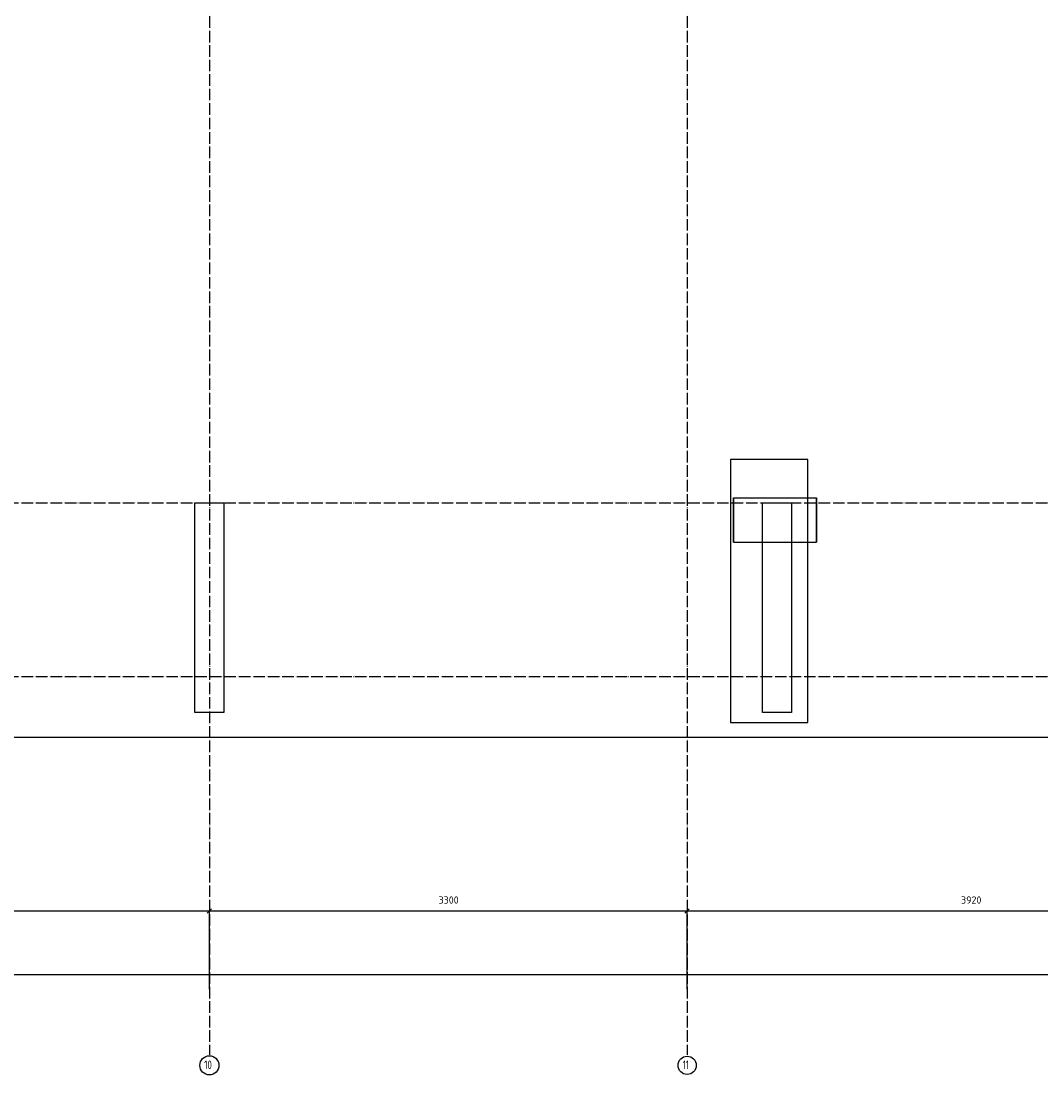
# Model space of a CAD drawing. Header units: millimetres. Extents: x 2792 to 69837, y -2757 to 29968.
# Tile 35 of 77: x 27299 to 34344, y -2753 to 4529. Entities that reach past the tile are written whole.
import ezdxf

# ---------------------------------------------------------------- set-up
doc = ezdxf.new("R2010")
doc.units = ezdxf.units.MM
doc.header["$PDMODE"] = 65
doc.linetypes.add('______11', pattern=[100, 80, -10, 0, -10])
doc.linetypes.add('______5', pattern=[220, 160, -20, 20, -20])
doc.layers.add('Standard', color=7, linetype='Continuous', lineweight=25)
doc.layers.add('Размерная линия_ общее', color=7, linetype='Continuous', lineweight=13)
doc.layers.add('Осевая линия_ общее', color=7, linetype='______5', lineweight=13, true_color=0xa0a0a0)
doc.styles.add('ISOCPEUR', font='ISOCPEUR')
doc.dimstyles.new('DIMSTYLE_13', dxfattribs={"dimtxt": 50, "dimasz": 50, "dimexe": 0, "dimexo": 0, "dimgap": 25, "dimtad": 2, "dimdec": 0, "dimrnd": 5, "dimzin": 12, "dimdsep": 46, "dimtxsty": 'ISOCPEUR', "dimblk1": 'ALL_ML_STRICH', "dimblk2": 'ALL_ML_STRICH', "dimsah": 1, "dimcen": 0, "dimclrd": 256, "dimclre": 256, "dimclrt": 256, "dimadec": 0, "dimazin": 0, "dimtfac": 1, "dimtdec": 0, "dimtix": 1, "dimtmove": 2, "dimatfit": 3, "dimfxl": 0, "dimtzin": 0, "dimlwd": 0, "dimlwe": -1, "dimarcsym": 0})
doc.dimstyles.new('DIMSTYLE_14', dxfattribs={"dimtxt": 50, "dimasz": 50, "dimexe": 0, "dimexo": 0, "dimgap": 25, "dimtad": 2, "dimdec": 0, "dimrnd": 5, "dimzin": 12, "dimdsep": 46, "dimtxsty": 'ISOCPEUR', "dimblk1": 'ALL_ML_STRICH', "dimblk2": 'ALL_ML_STRICH', "dimsah": 1, "dimcen": 0, "dimclrd": 256, "dimclre": 256, "dimclrt": 256, "dimadec": 0, "dimazin": 0, "dimtfac": 1, "dimtdec": 0, "dimtix": 1, "dimtmove": 2, "dimatfit": 3, "dimfxl": 0, "dimtzin": 0, "dimlwd": 0, "dimlwe": -1, "dimarcsym": 0})

# ---------------------------------------------------------------- blocks, each defined once
blk = doc.blocks.new('ALL_ML_STRICH')
at = {"color": 0, "linetype": 'ByBlock', "lineweight": -2}
for p, q in [((-1, 0), (0.5, 0)), ((-0.3, -0.3), (0.3, 0.3)), ((0, -0.5), (0, 0.5))]:
    blk.add_line(p, q, dxfattribs=at)
blk = doc.blocks.new('*D230')
at = {"layer": 'DEFPOINTS', "transparency": 33554687}
for p in [(25300, -1619.7), (25300, -2059.7), (28600, -2170)]:
    blk.add_point(p, dxfattribs=at)
at = {"layer": 'Размерная линия_ общее', "lineweight": -2, "transparency": 33554687}
for p, q in [((25300, -2049.7), (25300, -1619.7)), ((25300, -1619.7), (28600, -1619.7)), ((28600, -2160), (28600, -1619.7))]:
    blk.add_line(p, q, dxfattribs=at)
at = {"layer": 'Размерная линия_ общее', "transparency": 33554687, "xscale": 50, "yscale": 50, "zscale": 50, "rotation": 180}
blk.add_blockref('ALL_ML_STRICH', (25300, -1619.7), dxfattribs=at)
at = {"layer": 'Размерная линия_ общее', "transparency": 33554687, "xscale": 50, "yscale": 50, "zscale": 50}
blk.add_blockref('ALL_ML_STRICH', (28600, -1619.7), dxfattribs=at)
at = {"layer": 'Размерная линия_ общее', "transparency": 33554687, "insert": (26952.5, -1544.7), "char_height": 50, "width": 200, "attachment_point": 5, "style": 'ISOCPEUR'}
blk.add_mtext('\\A1;{3300}', dxfattribs=at)
blk = doc.blocks.new('*D231')
at = {"layer": 'DEFPOINTS', "transparency": 33554687}
for p in [(28600, -1619.7), (28600, -2170), (31900, -2170)]:
    blk.add_point(p, dxfattribs=at)
at = {"layer": 'Размерная линия_ общее', "lineweight": -2, "transparency": 33554687}
for p, q in [((28600, -2160), (28600, -1619.7)), ((28600, -1619.7), (31900, -1619.7)), ((31900, -2160), (31900, -1619.7))]:
    blk.add_line(p, q, dxfattribs=at)
at = {"layer": 'Размерная линия_ общее', "transparency": 33554687, "xscale": 50, "yscale": 50, "zscale": 50, "rotation": 180}
blk.add_blockref('ALL_ML_STRICH', (28600, -1619.7), dxfattribs=at)
at = {"layer": 'Размерная линия_ общее', "transparency": 33554687, "xscale": 50, "yscale": 50, "zscale": 50}
blk.add_blockref('ALL_ML_STRICH', (31900, -1619.7), dxfattribs=at)
at = {"layer": 'Размерная линия_ общее', "transparency": 33554687, "insert": (30252.5, -1544.7), "char_height": 50, "width": 200, "attachment_point": 5, "style": 'ISOCPEUR'}
blk.add_mtext('\\A1;{3300}', dxfattribs=at)
blk = doc.blocks.new('*D232')
at = {"layer": 'DEFPOINTS', "transparency": 33554687}
for p in [(31900, -1619.7), (31900, -2170), (35820, -2170)]:
    blk.add_point(p, dxfattribs=at)
at = {"layer": 'Размерная линия_ общее', "lineweight": -2, "transparency": 33554687}
for p, q in [((31900, -2160), (31900, -1619.7)), ((31900, -1619.7), (35820, -1619.7)), ((35820, -2160), (35820, -1619.7))]:
    blk.add_line(p, q, dxfattribs=at)
at = {"layer": 'Размерная линия_ общее', "transparency": 33554687, "xscale": 50, "yscale": 50, "zscale": 50, "rotation": 180}
blk.add_blockref('ALL_ML_STRICH', (31900, -1619.7), dxfattribs=at)
at = {"layer": 'Размерная линия_ общее', "transparency": 33554687, "xscale": 50, "yscale": 50, "zscale": 50}
blk.add_blockref('ALL_ML_STRICH', (35820, -1619.7), dxfattribs=at)
at = {"layer": 'Размерная линия_ общее', "transparency": 33554687, "insert": (33862.5, -1544.7), "char_height": 50, "width": 200, "attachment_point": 5, "style": 'ISOCPEUR'}
blk.add_mtext('\\A1;{3920}', dxfattribs=at)
blk = doc.blocks.new('*D242')
at = {"layer": 'DEFPOINTS', "transparency": 33554687}
for p in [(25300, -2059.7), (25300, -2170), (67380, -2170)]:
    blk.add_point(p, dxfattribs=at)
at = {"layer": 'Размерная линия_ общее', "lineweight": -2, "transparency": 33554687}
for p, q in [((25300, -2160), (25300, -2059.7)), ((25300, -2059.7), (67380, -2059.7)), ((67380, -2160), (67380, -2059.7))]:
    blk.add_line(p, q, dxfattribs=at)
at = {"layer": 'Размерная линия_ общее', "transparency": 33554687, "xscale": 50, "yscale": 50, "zscale": 50, "rotation": 180}
blk.add_blockref('ALL_ML_STRICH', (25300, -2059.7), dxfattribs=at)
at = {"layer": 'Размерная линия_ общее', "transparency": 33554687, "xscale": 50, "yscale": 50, "zscale": 50}
blk.add_blockref('ALL_ML_STRICH', (67380, -2059.7), dxfattribs=at)
at = {"layer": 'Размерная линия_ общее', "transparency": 33554687, "insert": (46340, -1984.7), "char_height": 50, "width": 250, "attachment_point": 5, "style": 'ISOCPEUR'}
blk.add_mtext('\\A1;{42080}', dxfattribs=at)

msp = doc.modelspace()

# ---------------------------------------------------------------- linework, layer by layer
at = {"color": 52, "linetype": 'Continuous', "lineweight": -3, "transparency": 33554687}
for p, q in [((32199.9, 1499.5), (32199.9, -319.1)), ((32733.3, 1499.5), (32199.9, 1499.5)), ((32199.9, 1499.5), (32199.9, -319.1)), ((32733.3, 1499.5), (32199.9, 1499.5)), ((32733.3, -319.1), (32733.3, 1499.5)), ((32733.3, -319.1), (32733.3, 1499.5)), ((32221.3, 1234.9), (32794.2, 1234.9)), ((32221.3, 1234.9), (32794.2, 1234.9)), ((32221.3, 928.3), (32221.3, 1234.9)), ((32221.3, 1234.9), (32221.3, 928.3)), ((32794.2, 928.3), (32794.2, 1234.9)), ((32794.2, 1234.9), (32794.2, 928.3)), ((32221.3, 928.3), (32794.2, 928.3)), ((32221.3, 928.3), (32794.2, 928.3)), ((32199.9, -319.1), (32733.3, -319.1)), ((32199.9, -319.1), (32733.3, -319.1))]:
    msp.add_line(p, q, dxfattribs=at)
at = {"color": 7, "linetype": 'Continuous', "lineweight": 25, "transparency": 33554687}
for p, q in [((28500, -250), (28500, 1200)), ((28500, 1200), (28700, 1200)), ((28700, 1200), (28700, -250)), ((28700, -250), (28500, -250))]:
    msp.add_line(p, q, dxfattribs=at)
at = {"layer": 'Standard', "color": 7, "linetype": 'Continuous', "lineweight": 25, "transparency": 33554687}
for p, q in [((32420, -250), (32420, 1200)), ((32420, 1200), (32620, 1200)), ((32620, 1200), (32620, -250)), ((32620, -250), (32420, -250))]:
    msp.add_line(p, q, dxfattribs=at)
msp.add_lwpolyline([(25100, -419.1), (67580, -419.1), (67580, 14372), (25100, 14372), (25100, -419.1)], dxfattribs=at)
at = {"layer": 'Осевая линия_ общее', "color": 253, "linetype": '______11', "lineweight": -3, "true_color": 0xa0a0a0, "transparency": 33554687}
for p, q in [((28600, 14272), (28600, -2614.4)), ((31900, 14272), (31900, -2614.4)), ((25200, 1200), (69714.9, 1200)), ((25200, 0), (69714.9, 0))]:
    msp.add_line(p, q, dxfattribs=at)
at = {"layer": 'Осевая линия_ общее', "color": 7, "linetype": 'Continuous', "lineweight": -3, "transparency": 33554687}
for centre, radius in [((28600.1, -2687.3), 66.1), ((31900.2, -2687.3), 62.7)]:
    msp.add_circle(centre, radius, dxfattribs=at)

# ---------------------------------------------------------------- texts
at = {"layer": 'Осевая линия_ общее', "color": 7, "linetype": 'Continuous', "lineweight": -3, "transparency": 33554687, "char_height": 60, "attachment_point": 7, "style": 'ISOCPEUR'}
for s, insert, width in [('\\W0.75;10', (28564.1, -2713.4), 94.456), ('\\W0.62;11', (31870.2, -2713.4), 78.75)]:
    msp.add_mtext(s, dxfattribs=dict(at, insert=insert, width=width))

# ---------------------------------------------------------------- dimensions: what is measured, and where the dimension line sits
at = {"layer": 'Размерная линия_ общее', "transparency": 33554687}
for base, p1, p2, dimstyle, picture, middle in [((28600, -1619.7), (25300, -2049.7), (28600, -2160), 'DIMSTYLE_13', '*D230', (26952.5, -1544.7)), ((31900, -1619.7), (28600, -2160), (31900, -2160), 'DIMSTYLE_14', '*D231', (30252.5, -1544.7)), ((35820, -1619.7), (31900, -2160), (35820, -2160), 'DIMSTYLE_14', '*D232', (33862.5, -1544.7)), ((67380, -2059.7), (25300, -2160), (67380, -2160), 'DIMSTYLE_14', '*D242', (46340, -1984.7))]:
    dim = msp.add_linear_dim(base=base, p1=p1, p2=p2, dimstyle=dimstyle, override={"dimpost": '<>', "dimclrd": 256, "dimclre": 256, "dimclrt": 256, "dimlwd": 0, "dimlwe": 65535}, dxfattribs=at)
    dim.commit()
    dim.dimension.update_dxf_attribs({"geometry": picture, "text_midpoint": middle, "dimtype": 160})

doc.saveas('drawing.dxf')
